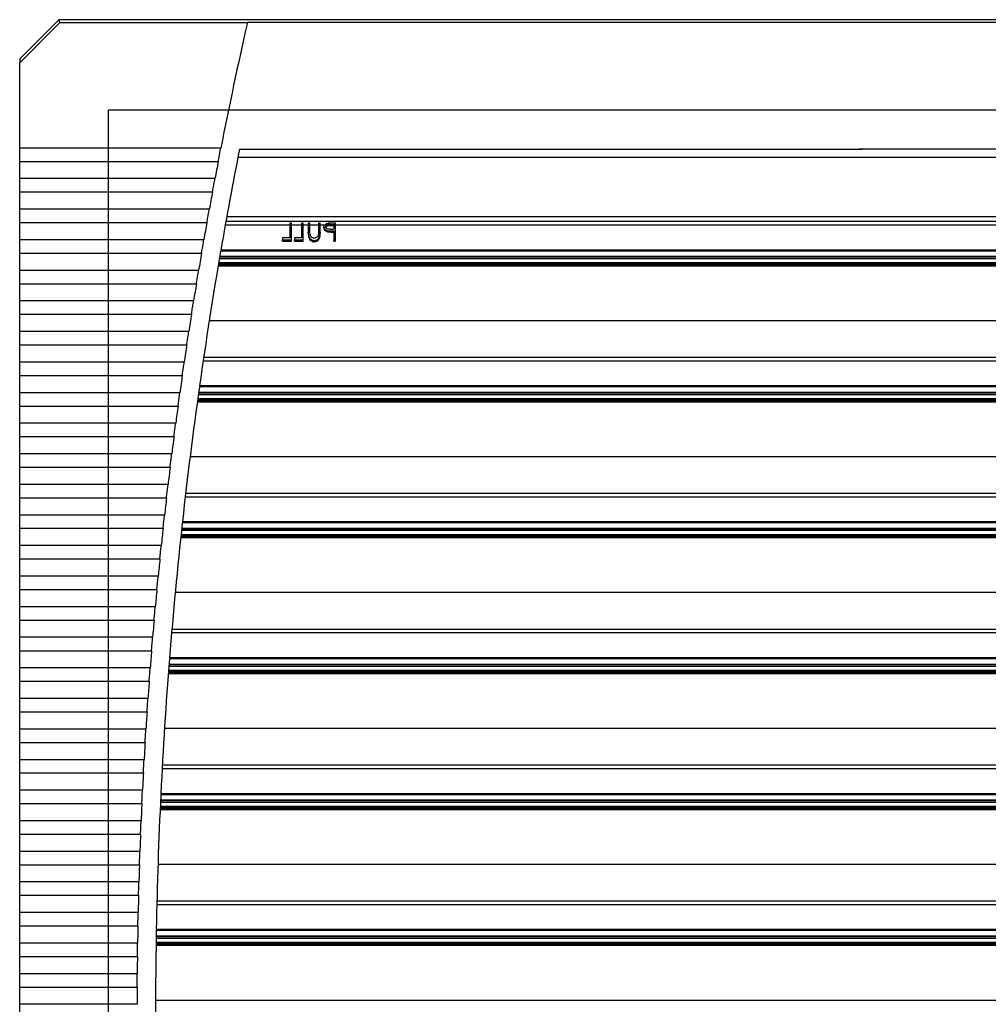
# Model space of a CAD drawing. Header units: inches. Extents: x 1399 to 7113, y 2289 to 6261.
# Tile 52 of 76: x 4286 to 4442, y 3782 to 3941. Entities that reach past the tile are written whole.
import ezdxf

# ---------------------------------------------------------------- set-up
doc = ezdxf.new("R2010")
doc.units = ezdxf.units.IN
doc.header["$MEASUREMENT"] = 0
doc.layers.add('DRILL HOLES', color=1, linetype='Continuous')

# ---------------------------------------------------------------- blocks, each defined once
blk = doc.blocks.new('PFANNENBERG_PF6500_FRONT')
for p, q in [((-153.57, 14.6), (-159.88, 8.29)), ((-153.38, 14.13), (-153.57, 14.6)), ((0, 14.6), (-153.57, 14.6)), ((-159.88, 7.63), (-153.38, 14.13)), ((-153.38, 14.13), (-123.05, 14.13)), ((123.05, 14.14), (-123.05, 14.13)), ((-123.05, 14.13), (-123.05, 14.14)), ((-159.88, 8.29), (-159.88, 7.63)), ((-159.88, -6.16), (-159.88, 7.63)), ((-127.34, -6.16), (-159.88, -6.16)), ((-159.88, -8.32), (-159.88, -6.16)), ((-124.32, -6.34), (-24.2, -6.34)), ((-23.56, -6.34), (-23.56, -6.34)), ((0, -6.34), (-23.56, -6.34)), ((-124.57, -7.64), (0, -7.64)), ((-159.88, -8.32), (-127.76, -8.32)), ((-159.88, -11.11), (-159.88, -8.32)), ((-128.29, -11.11), (-159.88, -11.11)), ((-159.88, -13.26), (-159.88, -11.11)), ((-159.88, -13.26), (-128.69, -13.26)), ((-159.88, -16.06), (-159.88, -13.26)), ((-129.21, -16.06), (-159.88, -16.06)), ((-159.88, -18.21), (-159.88, -16.06)), ((0, -17.29), (-126.39, -17.29)), ((-159.88, -18.21), (-129.6, -18.21)), ((-159.88, -21), (-159.88, -18.21)), ((-116.2, -18.65), (-126.63, -18.65)), ((0, -18.07), (-126.53, -18.07)), ((-115.93, -18.32), (-116.2, -18.32)), ((-116.2, -18.32), (-116.2, -18.51)), ((-116.2, -18.51), (-115.93, -18.51)), ((-116.2, -18.51), (-116.2, -20.66)), ((-115.93, -18.51), (-115.93, -18.32)), ((-115.93, -21.01), (-115.93, -18.51)), ((-114.28, -18.65), (-115.93, -18.65)), ((-114.01, -18.32), (-114.28, -18.32)), ((-114.28, -18.32), (-114.28, -18.51)), ((-114.28, -18.51), (-114.01, -18.51)), ((-114.28, -18.51), (-114.28, -20.66)), ((-114.01, -18.51), (-114.01, -18.32)), ((-114.01, -21.01), (-114.01, -18.51)), ((-113.2, -18.65), (-114.01, -18.65)), ((-112.93, -18.32), (-113.2, -18.32)), ((-113.2, -18.32), (-113.2, -18.51)), ((-113.2, -18.51), (-112.93, -18.51)), ((-113.2, -18.51), (-113.2, -19.75)), ((-112.93, -18.51), (-112.93, -18.32)), ((-112.93, -19.74), (-112.93, -18.51)), ((-111.55, -18.65), (-112.93, -18.65)), ((-111.28, -18.32), (-111.55, -18.32)), ((-111.55, -18.32), (-111.55, -18.51)), ((-111.55, -18.51), (-111.55, -19.74)), ((-111.55, -18.51), (-111.28, -18.51)), ((-111.28, -18.51), (-111.28, -18.32)), ((-111.28, -19.75), (-111.28, -18.51)), ((-110.6, -18.65), (-111.28, -18.65)), ((-110.67, -18.9), (-110.67, -18.93)), ((-110.67, -19.06), (-110.67, -18.93)), ((-110.47, -18.51), (-108.82, -18.51)), ((-109.64, -18.53), (-109.09, -18.53)), ((-109.64, -18.53), (-109.64, -18.64)), ((-109.64, -18.7), (-109.64, -18.64)), ((-109.64, -18.7), (-109.09, -18.7)), ((-108.82, -18.32), (-109.41, -18.32)), ((-109.09, -18.53), (-109.09, -19.3)), ((-108.82, -18.51), (-108.82, -18.32)), ((-108.82, -21.01), (-108.82, -18.51)), ((0, -18.65), (-108.82, -18.65)), ((-116.2, -20.66), (-117.35, -20.66)), ((-117.35, -20.66), (-117.35, -21.01)), ((-114.28, -20.66), (-115.43, -20.66)), ((-115.43, -20.66), (-115.43, -21.01)), ((-113.2, -19.93), (-113.2, -19.75)), ((-111.34, -20.58), (-111.34, -20.39)), ((-111.28, -19.77), (-111.28, -19.94)), ((-110.07, -19.7), (-110.07, -19.53)), ((-109.31, -19.57), (-109.09, -19.57)), ((-109.31, -19.75), (-109.31, -19.57)), ((-109.31, -19.75), (-109.09, -19.75)), ((-109.09, -19.57), (-109.09, -21.01)), ((-130.09, -21), (-159.88, -21)), ((-159.88, -23.16), (-159.88, -21)), ((-117.35, -21.01), (-115.93, -21.01)), ((-117.35, -21.22), (-117.35, -21.01)), ((-117.35, -21.22), (-115.93, -21.22)), ((-115.93, -21.22), (-115.93, -21.01)), ((-115.43, -21.01), (-114.01, -21.01)), ((-115.43, -21.22), (-115.43, -21.01)), ((-115.43, -21.22), (-114.01, -21.22)), ((-114.01, -21.22), (-114.01, -21.01)), ((-112.27, -21.32), (-112.27, -21.11)), ((-109.09, -21.01), (-108.82, -21.01)), ((-109.09, -21.22), (-109.09, -21.01)), ((-109.09, -21.22), (-108.82, -21.22)), ((-108.82, -21.22), (-108.82, -21.01)), ((-159.88, -23.16), (-130.46, -23.16)), ((-159.88, -25.95), (-159.88, -23.16)), ((0, -23.82), (-127.53, -23.82)), ((0, -23.73), (-127.52, -23.73)), ((0, -22.83), (-127.36, -22.83)), ((0, -22.66), (-127.33, -22.66)), ((0, -25.25), (-127.78, -25.25)), ((0, -25.14), (-127.76, -25.14)), ((0, -25.08), (-127.75, -25.08)), ((0, -24.92), (-127.72, -24.92)), ((0, -24.73), (-127.69, -24.73)), ((0, -24.08), (-127.58, -24.08)), ((-130.94, -25.95), (-159.88, -25.95)), ((-159.88, -28.1), (-159.88, -25.95)), ((-159.88, -28.1), (-131.29, -28.1)), ((-159.88, -30.9), (-159.88, -28.1)), ((-131.75, -30.9), (-159.88, -30.9)), ((-159.88, -33.05), (-159.88, -30.9)), ((-159.88, -33.05), (-132.09, -33.05)), ((-159.88, -35.84), (-159.88, -33.05)), ((0, -34.11), (-129.22, -34.11)), ((-132.52, -35.84), (-159.88, -35.84)), ((-159.88, -37.99), (-159.88, -35.84)), ((-159.88, -37.99), (-132.85, -37.99)), ((-159.88, -40.79), (-159.88, -37.99)), ((-133.26, -40.79), (-159.88, -40.79)), ((-159.88, -42.94), (-159.88, -40.79)), ((0, -40.63), (-130.21, -40.63)), ((0, -40.05), (-130.12, -40.05)), ((-159.88, -42.94), (-133.58, -42.94)), ((-159.88, -45.73), (-159.88, -42.94)), ((-133.97, -45.73), (-159.88, -45.73)), ((-159.88, -47.89), (-159.88, -45.73)), ((0, -46.06), (-130.99, -46.06)), ((0, -45.8), (-130.95, -45.8)), ((0, -45.71), (-130.94, -45.71)), ((0, -44.81), (-130.81, -44.81)), ((0, -44.65), (-130.79, -44.65)), ((0, -47.24), (-131.15, -47.24)), ((0, -47.12), (-131.13, -47.12)), ((0, -47.07), (-131.12, -47.07)), ((0, -46.9), (-131.1, -46.9)), ((0, -46.72), (-131.08, -46.72)), ((-159.88, -47.89), (-134.27, -47.89)), ((-159.88, -50.68), (-159.88, -47.89)), ((-134.64, -50.68), (-159.88, -50.68)), ((-159.88, -52.83), (-159.88, -50.68)), ((-159.88, -52.83), (-134.92, -52.83)), ((-159.88, -55.63), (-159.88, -52.83)), ((-135.28, -55.63), (-159.88, -55.63)), ((-159.88, -57.78), (-159.88, -55.63)), ((0, -56.09), (-132.31, -56.09)), ((-159.88, -57.78), (-135.54, -57.78)), ((-159.88, -60.57), (-159.88, -57.78)), ((-135.88, -60.57), (-159.88, -60.57)), ((-159.88, -62.72), (-159.88, -60.57)), ((0, -62.04), (-133.03, -62.04)), ((-159.88, -62.72), (-136.13, -62.72)), ((-159.88, -65.52), (-159.88, -62.72)), ((0, -62.62), (-133.1, -62.62)), ((-136.45, -65.52), (-159.88, -65.52)), ((-159.88, -67.67), (-159.88, -65.52)), ((0, -66.79), (-133.57, -66.79)), ((0, -66.63), (-133.55, -66.63)), ((-159.88, -67.67), (-136.68, -67.67)), ((-159.88, -70.46), (-159.88, -67.67)), ((0, -68.04), (-133.7, -68.04)), ((0, -67.78), (-133.68, -67.78)), ((0, -67.69), (-133.67, -67.69)), ((0, -69.22), (-133.83, -69.22)), ((0, -69.11), (-133.82, -69.11)), ((0, -69.05), (-133.81, -69.05)), ((0, -68.89), (-133.8, -68.89)), ((0, -68.7), (-133.78, -68.7)), ((-136.98, -70.46), (-159.88, -70.46)), ((-159.88, -72.62), (-159.88, -70.46)), ((-159.88, -72.62), (-137.2, -72.62)), ((-159.88, -75.41), (-159.88, -72.62)), ((-137.48, -75.41), (-159.88, -75.41)), ((-159.88, -77.56), (-159.88, -75.41)), ((-159.88, -77.56), (-137.69, -77.56)), ((-159.88, -80.36), (-159.88, -77.56)), ((0, -78.07), (-134.72, -78.07)), ((-137.94, -80.36), (-159.88, -80.36)), ((-159.88, -82.51), (-159.88, -80.36)), ((-159.88, -82.51), (-138.14, -82.51)), ((-159.88, -85.3), (-159.88, -82.51)), ((0, -84.02), (-135.25, -84.02)), ((-138.37, -85.3), (-159.88, -85.3)), ((-159.88, -87.46), (-159.88, -85.3)), ((0, -84.6), (-135.3, -84.6)), ((-159.88, -87.46), (-138.55, -87.46)), ((-159.88, -90.25), (-159.88, -87.46)), ((0, -88.78), (-135.65, -88.78)), ((0, -88.61), (-135.63, -88.61)), ((-138.77, -90.25), (-159.88, -90.25)), ((-159.88, -92.4), (-159.88, -90.25)), ((0, -90.68), (-135.79, -90.68)), ((0, -90.03), (-135.74, -90.03)), ((0, -89.68), (-135.72, -89.68)), ((0, -89.76), (-135.72, -89.76)), ((0, -91.2), (-135.83, -91.2)), ((0, -91.03), (-135.82, -91.03)), ((0, -91.09), (-135.82, -91.09)), ((0, -90.87), (-135.81, -90.87)), ((-159.88, -92.4), (-138.93, -92.4)), ((-159.88, -95.2), (-159.88, -92.4)), ((-139.13, -95.2), (-159.88, -95.2)), ((-159.88, -97.35), (-159.88, -95.2)), ((-159.88, -97.35), (-139.28, -97.35)), ((-159.88, -100.14), (-159.88, -97.35)), ((-139.46, -100.14), (-159.88, -100.14)), ((-159.88, -102.29), (-159.88, -100.14)), ((0, -100.05), (-136.45, -100.05)), ((-159.88, -102.29), (-139.59, -102.29)), ((-159.88, -105.09), (-159.88, -102.29)), ((-139.76, -105.09), (-159.88, -105.09)), ((-159.88, -107.24), (-159.88, -105.09)), ((0, -106.58), (-136.83, -106.58)), ((0, -106), (-136.8, -106)), ((-159.88, -107.24), (-139.87, -107.24)), ((-159.88, -110.03), (-159.88, -107.24)), ((-140.02, -110.03), (-159.88, -110.03)), ((-159.88, -112.19), (-159.88, -110.03)), ((0, -110.76), (-137.05, -110.76)), ((0, -110.6), (-137.04, -110.6)), ((-159.88, -112.19), (-140.12, -112.19)), ((-159.88, -114.98), (-159.88, -112.19)), ((0, -112.85), (-137.15, -112.85)), ((0, -113.01), (-137.15, -113.01)), ((0, -112.67), (-137.14, -112.67)), ((0, -112.01), (-137.11, -112.01)), ((0, -111.66), (-137.09, -111.66)), ((0, -111.75), (-137.09, -111.75)), ((0, -113.07), (-137.16, -113.07)), ((0, -113.19), (-137.16, -113.19)), ((-140.24, -114.98), (-159.88, -114.98)), ((-159.88, -117.13), (-159.88, -114.98)), ((-159.88, -117.13), (-140.33, -117.13)), ((-159.88, -119.93), (-159.88, -117.13)), ((-140.44, -119.93), (-159.88, -119.93)), ((-159.88, -122.08), (-159.88, -119.93)), ((-159.88, -122.08), (-140.51, -122.08)), ((-159.88, -124.87), (-159.88, -122.08)), ((0, -122.04), (-137.51, -122.04)), ((-140.59, -124.87), (-159.88, -124.87)), ((-159.88, -127.03), (-159.88, -124.87)), ((-159.88, -127.03), (-140.65, -127.03)), ((-159.88, -129.82), (-159.88, -127.03)), ((0, -128.57), (-137.69, -128.57)), ((0, -127.99), (-137.68, -127.99)), ((-140.72, -129.82), (-159.88, -129.82)), ((-159.88, -131.97), (-159.88, -129.82)), ((-159.88, -131.97), (-140.76, -131.97)), ((-159.88, -134.77), (-159.88, -131.97)), ((0, -133.64), (-137.79, -133.64)), ((0, -133.73), (-137.79, -133.73)), ((0, -132.74), (-137.78, -132.74)), ((0, -132.58), (-137.77, -132.58)), ((-140.81, -134.77), (-159.88, -134.77)), ((-159.88, -136.92), (-159.88, -134.77)), ((0, -135.06), (-137.82, -135.06)), ((0, -135.17), (-137.82, -135.17)), ((0, -134.65), (-137.81, -134.65)), ((0, -134.83), (-137.81, -134.83)), ((0, -135), (-137.81, -135)), ((0, -133.99), (-137.8, -133.99)), ((-159.88, -136.92), (-140.84, -136.92)), ((-159.88, -139.71), (-159.88, -136.92)), ((-140.87, -139.71), (-159.88, -139.71)), ((-159.88, -141.86), (-159.88, -139.71)), ((-159.88, -141.86), (-140.88, -141.86)), ((-159.88, -144.66), (-159.88, -141.86)), ((-140.89, -144.66), (-159.88, -144.66)), ((-159.88, -146.81), (-159.88, -144.66)), ((0, -144.02), (-137.89, -144.02))]:
    blk.add_line(p, q)
for centre, radius, start, end in [((583.55, -145.64), 724.44, 167.25901, 168.89944), ((584.55, -145.73), 722.45, 168.87524, 170.19172), ((583.55, -145.64), 724.44, 169.07287, 169.29782), ((583.55, -145.64), 724.44, 169.47102, 169.69568), ((583.55, -145.64), 724.44, 169.86865, 170.09304), ((583.55, -145.64), 724.44, 170.2658, 170.48991), ((584.55, -145.73), 722.45, 170.20494, 171.9566), ((583.55, -145.64), 724.44, 170.66247, 170.88633), ((583.55, -145.64), 724.44, 171.0587, 171.28231), ((583.55, -145.64), 724.44, 171.45449, 171.67786), ((583.55, -145.64), 724.44, 171.84987, 172.07302), ((584.55, -145.73), 722.45, 171.96976, 173.71383), ((583.55, -145.64), 724.44, 172.24486, 172.4678), ((583.55, -145.64), 724.44, 172.63948, 172.86222), ((583.55, -145.64), 724.44, 173.03375, 173.2563), ((583.55, -145.64), 724.44, 173.42769, 173.65006), ((584.55, -145.73), 722.45, 173.72694, 175.46514), ((583.55, -145.64), 724.44, 173.82132, 174.04352), ((583.55, -145.64), 724.44, 174.21465, 174.4367), ((583.55, -145.64), 724.44, 174.60771, 174.82962), ((583.55, -145.64), 724.44, 175.00052, 175.22229), ((583.55, -145.64), 724.44, 175.39309, 175.61473), ((584.55, -145.73), 722.45, 175.47821, 177.21222), ((583.55, -145.64), 724.44, 175.78545, 176.00697), ((583.55, -145.64), 724.44, 176.1776, 176.39903), ((583.55, -145.64), 724.44, 176.56958, 176.79091), ((583.55, -145.64), 724.44, 176.9614, 177.18265), ((584.55, -145.73), 722.45, 177.22526, 178.9567), ((583.55, -145.64), 724.44, 177.35307, 177.57425), ((583.55, -145.64), 724.44, 177.74462, 177.96574), ((583.55, -145.64), 724.44, 178.13607, 178.35713), ((583.55, -145.64), 724.44, 178.52743, 178.74845), ((583.55, -145.64), 724.44, 178.91872, 179.13971), ((584.55, -145.73), 722.45, 178.96973, 180.70021), ((583.55, -145.64), 724.44, 179.30996, 179.53093), ((583.55, -145.64), 724.44, 179.70116, 179.92212)]:
    blk.add_arc(centre, radius, start, end)
at = {"extrusion": (0, 0, -1)}
blk.add_ellipse((32.32, -22.66), major_axis=(-453.56, -3.34), ratio=0.010212, start_param=1.252585, end_param=1.253804, dxfattribs=at)
for points, knots in [([(-127.55, -7.24), (-127.54, -7.2), (-127.47, -6.83), (-127.4, -6.48), (-127.34, -6.16)], [0, 0, 0, 0, 0.122119, 1, 1, 1, 1]), ([(-24.2, -6.34), (-24.16, -6.34), (-24.06, -6.34), (-23.84, -6.34), (-23.67, -6.34), (-23.56, -6.34)], [0, 0, 0, 0, 0.184804, 0.459738, 1, 1, 1, 1]), ([(-23.56, -6.34), (-23.67, -6.34), (-23.88, -6.34), (-24.1, -6.34), (-24.2, -6.34)], [0, 0, 0, 0, 0.559643, 1, 1, 1, 1]), ([(-127.76, -8.32), (-127.74, -8.25), (-127.68, -7.9), (-127.61, -7.54), (-127.55, -7.24)], [0, 0, 0, 0, 0.197037, 1, 1, 1, 1]), ([(-128.49, -12.19), (-128.48, -12.14), (-128.42, -11.78), (-128.35, -11.42), (-128.29, -11.11)], [0, 0, 0, 0, 0.121523, 1, 1, 1, 1]), ([(-128.69, -13.26), (-128.68, -13.19), (-128.62, -12.85), (-128.55, -12.48), (-128.49, -12.19)], [0, 0, 0, 0, 0.196936, 1, 1, 1, 1]), ([(-129.6, -18.21), (-129.58, -18.14), (-129.52, -17.8), (-129.46, -17.43), (-129.4, -17.13)], [0, 0, 0, 0, 0.196839, 1, 1, 1, 1]), ([(-129.4, -17.13), (-129.39, -17.09), (-129.33, -16.72), (-129.26, -16.37), (-129.21, -16.06)], [0, 0, 0, 0, 0.120954, 1, 1, 1, 1]), ([(-110.67, -18.9), (-110.66, -18.81), (-110.65, -18.66), (-110.53, -18.55), (-110.47, -18.51)], [0, 0, 0, 0, 0.559908, 1, 1, 1, 1]), ([(-110.67, -18.9), (-110.66, -18.99), (-110.64, -19.15), (-110.48, -19.34), (-110.29, -19.47), (-110.14, -19.51), (-110.07, -19.53)], [0, 0, 0, 0, 0.336281, 0.562988, 0.789545, 1, 1, 1, 1]), ([(-110.67, -19.06), (-110.66, -19.16), (-110.64, -19.31), (-110.48, -19.51), (-110.29, -19.64), (-110.14, -19.68), (-110.07, -19.7)], [0, 0, 0, 0, 0.335571, 0.562986, 0.790278, 1, 1, 1, 1]), ([(-110.47, -18.51), (-110.41, -18.47), (-110.3, -18.4), (-110.16, -18.37), (-110.09, -18.35)], [0, 0, 0, 0, 0.56253, 1, 1, 1, 1]), ([(-109.64, -18.53), (-109.73, -18.53), (-109.89, -18.53), (-110.1, -18.56), (-110.25, -18.63), (-110.35, -18.72), (-110.39, -18.82), (-110.4, -18.88), (-110.4, -18.9)], [0, 0, 0, 0, 0.259253, 0.466827, 0.615892, 0.764708, 0.922555, 1, 1, 1, 1]), ([(-110.4, -18.93), (-110.38, -18.88), (-110.36, -18.8), (-110.25, -18.73), (-110.04, -18.64), (-109.82, -18.64), (-109.64, -18.64)], [0, 0, 0, 0, 0.249026, 0.374734, 0.500408, 1, 1, 1, 1]), ([(-110.38, -18.98), (-110.38, -18.97), (-110.36, -18.9), (-110.28, -18.81), (-110.13, -18.73), (-109.91, -18.7), (-109.74, -18.7), (-109.64, -18.7)], [0, 0, 0, 0, 0.079264, 0.277026, 0.457675, 0.660899, 1, 1, 1, 1]), ([(-109.62, -19.31), (-109.7, -19.31), (-109.88, -19.3), (-110.12, -19.26), (-110.28, -19.16), (-110.34, -19.08), (-110.36, -19.04), (-110.37, -19.03)], [0, 0, 0, 0, 0.299402, 0.60187, 0.784957, 0.967948, 1, 1, 1, 1]), ([(-109.41, -18.32), (-109.47, -18.32), (-109.58, -18.32), (-109.81, -18.33), (-109.98, -18.34), (-110.09, -18.35)], [0, 0, 0, 0, 0.250435, 0.50088, 1, 1, 1, 1]), ([(-113.2, -19.75), (-113.2, -19.9), (-113.19, -20.2), (-113.07, -20.62), (-112.83, -20.9), (-112.59, -21.06), (-112.4, -21.1), (-112.29, -21.11), (-112.27, -21.11)], [0, 0, 0, 0, 0.25968, 0.522269, 0.703871, 0.836878, 0.97029, 1, 1, 1, 1]), ([(-113.2, -19.93), (-113.2, -20.08), (-113.19, -20.38), (-113.07, -20.81), (-112.83, -21.1), (-112.59, -21.27), (-112.4, -21.31), (-112.29, -21.32), (-112.27, -21.32)], [0, 0, 0, 0, 0.259618, 0.522012, 0.705116, 0.836584, 0.968547, 1, 1, 1, 1]), ([(-112.9, -20.2), (-112.91, -20.12), (-112.93, -20), (-112.93, -19.85), (-112.93, -19.78), (-112.93, -19.74)], [0, 0, 0, 0, 0.49627, 0.748002, 1, 1, 1, 1]), ([(-112.26, -20.74), (-112.33, -20.74), (-112.47, -20.72), (-112.66, -20.61), (-112.82, -20.43), (-112.87, -20.28), (-112.9, -20.2)], [0, 0, 0, 0, 0.228776, 0.458284, 0.691604, 1, 1, 1, 1]), ([(-112.27, -21.11), (-112.16, -21.1), (-111.94, -21.08), (-111.66, -20.91), (-111.44, -20.68), (-111.37, -20.49), (-111.34, -20.39)], [0, 0, 0, 0, 0.251305, 0.504939, 0.736508, 1, 1, 1, 1]), ([(-112.27, -21.32), (-112.16, -21.31), (-111.95, -21.29), (-111.67, -21.12), (-111.45, -20.88), (-111.38, -20.68), (-111.34, -20.58)], [0, 0, 0, 0, 0.245615, 0.493504, 0.72166, 1, 1, 1, 1]), ([(-111.56, -20.13), (-111.58, -20.23), (-111.62, -20.4), (-111.81, -20.6), (-112.02, -20.72), (-112.19, -20.74), (-112.26, -20.74)], [0, 0, 0, 0, 0.322772, 0.529613, 0.795142, 1, 1, 1, 1]), ([(-111.55, -19.74), (-111.55, -19.77), (-111.55, -19.85), (-111.55, -19.98), (-111.56, -20.08), (-111.56, -20.13)], [0, 0, 0, 0, 0.249603, 0.624421, 1, 1, 1, 1]), ([(-111.34, -20.39), (-111.32, -20.3), (-111.29, -20.15), (-111.28, -19.94), (-111.28, -19.81), (-111.28, -19.75)], [0, 0, 0, 0, 0.406505, 0.702843, 1, 1, 1, 1]), ([(-111.34, -20.58), (-111.32, -20.49), (-111.29, -20.33), (-111.28, -20.12), (-111.28, -19.99), (-111.28, -19.93)], [0, 0, 0, 0, 0.408848, 0.704007, 1, 1, 1, 1]), ([(-110.07, -19.53), (-110.01, -19.54), (-109.88, -19.56), (-109.62, -19.57), (-109.43, -19.57), (-109.31, -19.57)], [0, 0, 0, 0, 0.250578, 0.500783, 1, 1, 1, 1]), ([(-110.07, -19.7), (-110.01, -19.71), (-109.88, -19.73), (-109.62, -19.74), (-109.43, -19.75), (-109.31, -19.75)], [0, 0, 0, 0, 0.250571, 0.500767, 1, 1, 1, 1]), ([(-130.46, -23.16), (-130.45, -23.09), (-130.39, -22.74), (-130.33, -22.37), (-130.28, -22.08)], [0, 0, 0, 0, 0.196748, 1, 1, 1, 1]), ([(-130.28, -22.08), (-130.27, -22.03), (-130.21, -21.67), (-130.14, -21.31), (-130.09, -21)], [0, 0, 0, 0, 0.120412, 1, 1, 1, 1]), ([(-131.29, -28.1), (-131.28, -28.03), (-131.22, -27.69), (-131.16, -27.32), (-131.11, -27.03)], [0, 0, 0, 0, 0.196661, 1, 1, 1, 1]), ([(-131.11, -27.03), (-131.11, -26.98), (-131.05, -26.62), (-130.99, -26.26), (-130.94, -25.95)], [0, 0, 0, 0, 0.119895, 1, 1, 1, 1]), ([(-131.92, -31.97), (-131.91, -31.93), (-131.85, -31.56), (-131.8, -31.21), (-131.75, -30.9)], [0, 0, 0, 0, 0.119404, 1, 1, 1, 1]), ([(-132.09, -33.05), (-132.08, -32.98), (-132.02, -32.64), (-131.97, -32.27), (-131.92, -31.97)], [0, 0, 0, 0, 0.196579, 1, 1, 1, 1]), ([(-132.69, -36.92), (-132.68, -36.87), (-132.62, -36.51), (-132.57, -36.15), (-132.52, -35.84)], [0, 0, 0, 0, 0.118938, 1, 1, 1, 1]), ([(-132.85, -37.99), (-132.84, -37.93), (-132.79, -37.58), (-132.73, -37.21), (-132.69, -36.92)], [0, 0, 0, 0, 0.196501, 1, 1, 1, 1]), ([(-133.42, -41.86), (-133.41, -41.82), (-133.36, -41.45), (-133.31, -41.1), (-133.26, -40.79)], [0, 0, 0, 0, 0.118497, 1, 1, 1, 1]), ([(-133.58, -42.94), (-133.57, -42.87), (-133.52, -42.53), (-133.46, -42.16), (-133.42, -41.86)], [0, 0, 0, 0, 0.196428, 1, 1, 1, 1]), ([(-134.12, -46.81), (-134.11, -46.77), (-134.06, -46.4), (-134.01, -46.05), (-133.97, -45.73)], [0, 0, 0, 0, 0.11808, 1, 1, 1, 1]), ([(-134.27, -47.89), (-134.26, -47.82), (-134.21, -47.47), (-134.16, -47.11), (-134.12, -46.81)], [0, 0, 0, 0, 0.196359, 1, 1, 1, 1]), ([(-134.78, -51.76), (-134.78, -51.71), (-134.73, -51.35), (-134.68, -50.99), (-134.64, -50.68)], [0, 0, 0, 0, 0.117687, 1, 1, 1, 1]), ([(-134.92, -52.83), (-134.91, -52.76), (-134.87, -52.42), (-134.82, -52.05), (-134.78, -51.76)], [0, 0, 0, 0, 0.196295, 1, 1, 1, 1]), ([(-135.41, -56.7), (-135.41, -56.66), (-135.36, -56.29), (-135.32, -55.94), (-135.28, -55.63)], [0, 0, 0, 0, 0.117319, 1, 1, 1, 1]), ([(-135.54, -57.78), (-135.54, -57.71), (-135.49, -57.37), (-135.45, -57), (-135.41, -56.7)], [0, 0, 0, 0, 0.196235, 1, 1, 1, 1]), ([(-136.13, -62.72), (-136.12, -62.66), (-136.08, -62.31), (-136.04, -61.94), (-136.01, -61.65)], [0, 0, 0, 0, 0.19618, 1, 1, 1, 1]), ([(-136.01, -61.65), (-136, -61.61), (-135.96, -61.24), (-135.92, -60.89), (-135.88, -60.57)], [0, 0, 0, 0, 0.116974, 1, 1, 1, 1]), ([(-136.68, -67.67), (-136.68, -67.6), (-136.64, -67.26), (-136.6, -66.89), (-136.57, -66.59)], [0, 0, 0, 0, 0.196129, 1, 1, 1, 1]), ([(-136.57, -66.59), (-136.56, -66.55), (-136.52, -66.19), (-136.48, -65.83), (-136.45, -65.52)], [0, 0, 0, 0, 0.116652, 1, 1, 1, 1]), ([(-137.2, -72.62), (-137.2, -72.55), (-137.16, -72.21), (-137.12, -71.84), (-137.09, -71.54)], [0, 0, 0, 0, 0.196083, 1, 1, 1, 1]), ([(-137.09, -71.54), (-137.09, -71.5), (-137.05, -71.13), (-137.01, -70.78), (-136.98, -70.46)], [0, 0, 0, 0, 0.116354, 1, 1, 1, 1]), ([(-137.58, -76.49), (-137.58, -76.44), (-137.54, -76.08), (-137.51, -75.72), (-137.48, -75.41)], [0, 0, 0, 0, 0.116079, 1, 1, 1, 1]), ([(-137.69, -77.56), (-137.68, -77.5), (-137.65, -77.15), (-137.61, -76.78), (-137.58, -76.49)], [0, 0, 0, 0, 0.196041, 1, 1, 1, 1]), ([(-138.04, -81.43), (-138.04, -81.43), (-138.01, -81.08), (-137.98, -80.71), (-137.95, -80.38), (-137.94, -80.36)], [0, 0, 0, 0, 0.020106, 0.941677, 1, 1, 1, 1]), ([(-138.14, -82.51), (-138.13, -82.48), (-138.1, -82.13), (-138.07, -81.76), (-138.04, -81.43)], [0, 0, 0, 0, 0.100805, 1, 1, 1, 1]), ([(-138.46, -86.38), (-138.46, -86.37), (-138.43, -86.03), (-138.4, -85.66), (-138.38, -85.32), (-138.37, -85.3)], [0, 0, 0, 0, 0.021489, 0.942571, 1, 1, 1, 1]), ([(-138.55, -87.46), (-138.55, -87.42), (-138.52, -87.08), (-138.49, -86.71), (-138.46, -86.38)], [0, 0, 0, 0, 0.102332, 1, 1, 1, 1]), ([(-138.85, -91.33), (-138.85, -91.32), (-138.83, -90.97), (-138.8, -90.6), (-138.77, -90.27), (-138.77, -90.25)], [0, 0, 0, 0, 0.02276, 0.943394, 1, 1, 1, 1]), ([(-138.93, -92.4), (-138.93, -92.37), (-138.91, -92.02), (-138.88, -91.66), (-138.85, -91.33)], [0, 0, 0, 0, 0.103736, 1, 1, 1, 1]), ([(-139.21, -96.27), (-139.21, -96.26), (-139.18, -95.92), (-139.16, -95.55), (-139.13, -95.21), (-139.13, -95.2)], [0, 0, 0, 0, 0.023921, 0.944148, 1, 1, 1, 1]), ([(-139.28, -97.35), (-139.28, -97.31), (-139.26, -96.97), (-139.23, -96.6), (-139.21, -96.27)], [0, 0, 0, 0, 0.105017, 1, 1, 1, 1]), ([(-139.53, -101.22), (-139.53, -101.21), (-139.51, -100.86), (-139.48, -100.49), (-139.46, -100.16), (-139.46, -100.14)], [0, 0, 0, 0, 0.024971, 0.944831, 1, 1, 1, 1]), ([(-139.59, -102.29), (-139.59, -102.26), (-139.57, -101.92), (-139.55, -101.55), (-139.53, -101.22)], [0, 0, 0, 0, 0.106174, 1, 1, 1, 1]), ([(-139.82, -106.16), (-139.81, -106.15), (-139.8, -105.81), (-139.78, -105.44), (-139.76, -105.11), (-139.76, -105.09)], [0, 0, 0, 0, 0.025911, 0.945445, 1, 1, 1, 1]), ([(-139.87, -107.24), (-139.87, -107.2), (-139.85, -106.86), (-139.83, -106.49), (-139.82, -106.16)], [0, 0, 0, 0, 0.107207, 1, 1, 1, 1]), ([(-140.12, -112.19), (-140.12, -112.15), (-140.1, -111.81), (-140.08, -111.44), (-140.07, -111.11)], [0, 0, 0, 0, 0.108116, 1, 1, 1, 1]), ([(-140.07, -111.11), (-140.07, -111.1), (-140.05, -110.76), (-140.03, -110.39), (-140.02, -110.05), (-140.02, -110.03)], [0, 0, 0, 0, 0.026739, 0.945988, 1, 1, 1, 1]), ([(-140.33, -117.13), (-140.33, -117.1), (-140.32, -116.75), (-140.3, -116.38), (-140.29, -116.06)], [0, 0, 0, 0, 0.108901, 1, 1, 1, 1]), ([(-140.29, -116.06), (-140.29, -116.05), (-140.27, -115.7), (-140.26, -115.33), (-140.24, -115), (-140.24, -114.98)], [0, 0, 0, 0, 0.027457, 0.94646, 1, 1, 1, 1]), ([(-140.51, -122.08), (-140.51, -122.04), (-140.5, -121.7), (-140.48, -121.33), (-140.47, -121)], [0, 0, 0, 0, 0.109562, 1, 1, 1, 1]), ([(-140.47, -121), (-140.47, -120.99), (-140.46, -120.65), (-140.45, -120.28), (-140.44, -119.94), (-140.44, -119.93)], [0, 0, 0, 0, 0.028065, 0.946863, 1, 1, 1, 1]), ([(-140.62, -125.95), (-140.62, -125.94), (-140.61, -125.59), (-140.6, -125.22), (-140.59, -124.89), (-140.59, -124.87)], [0, 0, 0, 0, 0.028561, 0.947195, 1, 1, 1, 1]), ([(-140.65, -127.03), (-140.65, -126.99), (-140.64, -126.64), (-140.63, -126.28), (-140.62, -125.95)], [0, 0, 0, 0, 0.110099, 1, 1, 1, 1]), ([(-140.74, -130.9), (-140.74, -130.88), (-140.73, -130.54), (-140.73, -130.17), (-140.72, -129.84), (-140.72, -129.82)], [0, 0, 0, 0, 0.028947, 0.947457, 1, 1, 1, 1]), ([(-140.76, -131.97), (-140.76, -131.93), (-140.76, -131.59), (-140.75, -131.22), (-140.74, -130.9)], [0, 0, 0, 0, 0.110512, 1, 1, 1, 1]), ([(-140.83, -135.84), (-140.83, -135.83), (-140.82, -135.48), (-140.82, -135.12), (-140.81, -134.78), (-140.81, -134.77)], [0, 0, 0, 0, 0.029223, 0.947649, 1, 1, 1, 1]), ([(-140.84, -136.92), (-140.84, -136.88), (-140.83, -136.54), (-140.83, -136.17), (-140.83, -135.84)], [0, 0, 0, 0, 0.1108, 1, 1, 1, 1]), ([(-140.88, -140.79), (-140.88, -140.78), (-140.87, -140.43), (-140.87, -140.06), (-140.87, -139.73), (-140.87, -139.71)], [0, 0, 0, 0, 0.029387, 0.94777, 1, 1, 1, 1]), ([(-140.88, -141.86), (-140.88, -141.83), (-140.88, -141.48), (-140.88, -141.12), (-140.88, -140.79)], [0, 0, 0, 0, 0.110964, 1, 1, 1, 1])]:
    blk.add_open_spline(points, degree=3, knots=knots)
blk.add_open_spline([(-110.4, -18.9), (-110.37, -19.03)], degree=1)
at = {"layer": 'DRILL HOLES'}
blk.add_lwpolyline([(-145.5, 0), (145.5, 0), (145.5, -291), (-145.5, -291)], close=True, dxfattribs=at)

msp = doc.modelspace()

# ---------------------------------------------------------------- block references
msp.add_blockref('PFANNENBERG_PF6500_FRONT', (4445.47, 3926.372))

doc.saveas('drawing.dxf')
